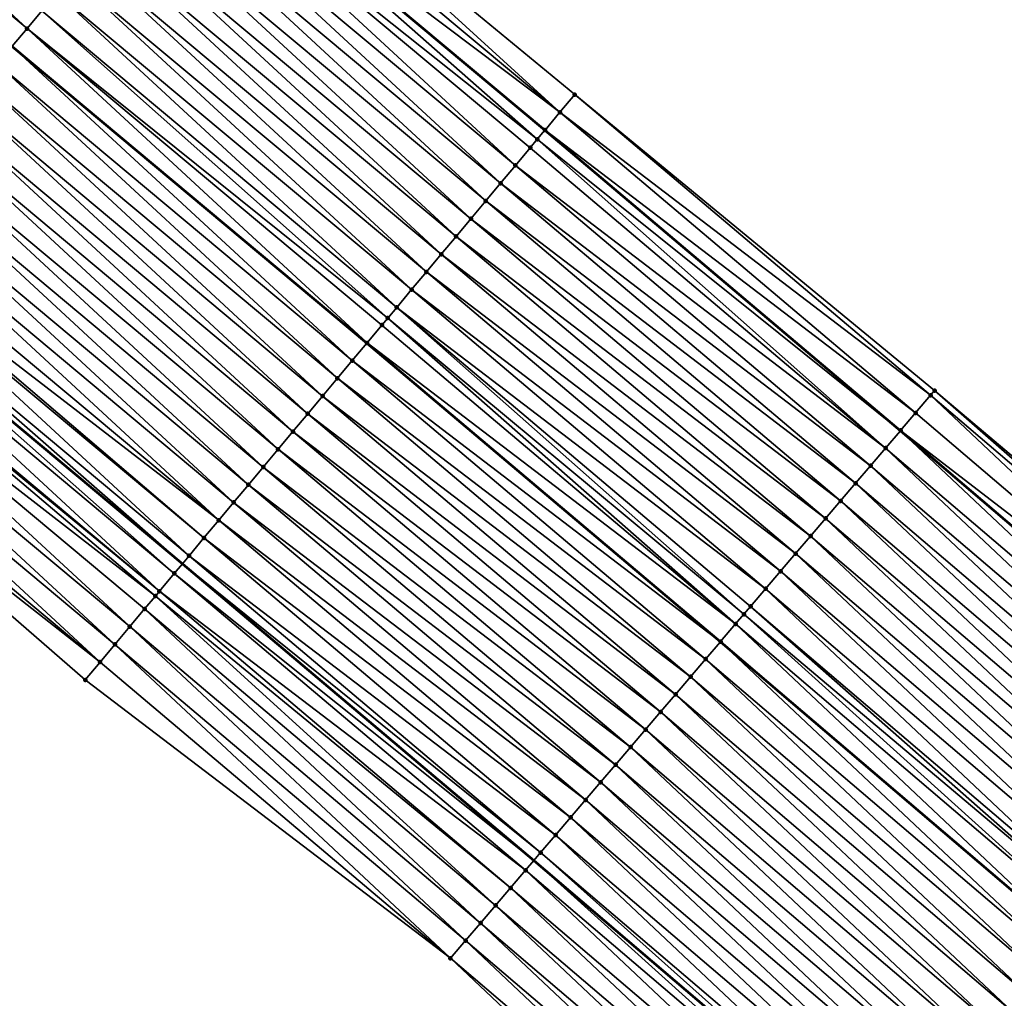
# Model space of a CAD drawing. Header units: feet. Extents: x 2017353 to 2024169, y 808050 to 818690.
# Tile 163 of 256: x 2018708 to 2018750, y 817456 to 817498. Entities that reach past the tile are written whole.
import ezdxf

# ---------------------------------------------------------------- set-up
doc = ezdxf.new("R2010")
doc.units = ezdxf.units.FT
doc.header["$MEASUREMENT"] = 0
for name, color, linetype, lineweight in [('EP_Travel Lane', 172, 'Continuous', 53), ('SB-Road Shots', 141, 'Continuous', 100), ('SB-Road X-Section', 40, 'Continuous', 13), ('STRIPING', 60, 'Continuous', 53)]:
    doc.layers.add(name, color=color, linetype=linetype, lineweight=lineweight)
doc.layers.add('I-77-MM15-17_SB-Surface-BORDER', color=7, linetype='Continuous')
doc.layers.add('I-77-MM15-17_SB-Surface-TIN', color=7, linetype='Continuous')

msp = doc.modelspace()

# ---------------------------------------------------------------- linework, layer by layer
at = {"layer": 'EP_Travel Lane'}
for points in [[(2018653.877791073, 817557.7250744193, 264.8253528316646), (2018669.222079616, 817544.8994635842, 264.5825268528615), (2018684.56659484, 817532.0736632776, 264.3702446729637), (2018699.911370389, 817519.2476453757, 264.193083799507), (2018715.256354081, 817506.4214534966, 264.0439783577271), (2018730.601312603, 817493.5952826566, 263.8914917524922), (2018745.982697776, 817480.5994449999, 263.7404586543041), (2018761.201035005, 817467.6231617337, 263.6025291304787), (2018776.419313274, 817454.6469287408, 263.4551985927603), (2018791.641102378, 817441.7106606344, 263.2910802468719), (2018806.880674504, 817428.7595463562, 263.1359031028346), (2018822.115759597, 817415.8175085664, 262.9848279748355), (2018837.363000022, 817402.8752714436, 262.8412164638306), (2018852.610068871, 817389.9331799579, 262.6703484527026), (2018867.857437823, 817376.9106842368, 262.4894844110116), (2018883.056847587, 817363.9128532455, 262.3028112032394)], [(2018653.54235965, 817526.148704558, 264.0434927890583), (2018668.886904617, 817513.3228793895, 263.8352409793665), (2018684.23153939, 817500.4969791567, 263.6390852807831), (2018699.576450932, 817487.6708475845, 263.4802584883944), (2018714.921095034, 817474.8449395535, 263.2853595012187), (2018730.120363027, 817462.0046075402, 263.0965422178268), (2018745.338320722, 817449.0286478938, 262.8982114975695), (2018760.55643586, 817436.0525539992, 262.7249435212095), (2018775.798534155, 817423.0772011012, 262.5775318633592), (2018791.02724985, 817410.1136505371, 262.3938890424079), (2018806.268037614, 817397.1536430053, 262.2393917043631), (2018821.517496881, 817384.2140773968, 262.091306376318), (2018836.76675896, 817371.2746791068, 261.9119101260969), (2018851.943161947, 817358.3102443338, 261.7441135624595), (2018867.14277968, 817345.3122354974, 261.5908135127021), (2018882.42538336, 817332.3068555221, 261.4095775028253)]]:
    msp.add_polyline3d(points, dxfattribs=at)
at = {"layer": 'I-77-MM15-17_SB-Surface-BORDER', "color": 3, "linetype": 'Continuous', "lineweight": -3}
for points in [[(2018655.167295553, 817559.2679028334, 264.8191982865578), (2018669.870285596, 817545.6749995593, 264.5801280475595), (2018685.214827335, 817532.8491761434, 264.371483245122), (2018699.918266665, 817519.2558973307, 264.192991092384), (2018716.460869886, 817507.8622034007, 264.0643565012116), (2018731.890838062, 817495.138088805, 263.8884816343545), (2018747.461585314, 817482.3336999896, 263.7526621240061), (2018762.750762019, 817469.4404116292, 263.6213517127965), (2018778.02217163, 817456.5265362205, 263.4703922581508), (2018793.266032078, 817443.6224744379, 263.3113125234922), (2018808.531373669, 817430.7016982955, 263.154857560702), (2018823.577551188, 817417.5397772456, 262.9974541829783), (2018838.529699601, 817404.249872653, 262.8507396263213), (2018853.055640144, 817390.4580615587, 262.6809473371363), (2018867.866676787, 817376.921488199, 262.4894767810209), (2018883.727656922, 817364.6973982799, 262.2938101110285)], [(2018881.403652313, 817331.0968682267, 261.3537655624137), (2018864.954828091, 817342.7553382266, 261.4599888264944), (2018849.658932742, 817355.6409484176, 261.5985061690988), (2018834.496476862, 817368.6012030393, 261.786658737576), (2018818.601019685, 817380.779772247, 261.9203781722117), (2018803.35307019, 817393.720400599, 262.1245821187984), (2018787.455374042, 817405.9125446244, 262.2324987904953), (2018772.215764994, 817418.8636890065, 262.3815042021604), (2018756.30670229, 817431.0720134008, 262.4528881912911), (2018741.088644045, 817444.0480639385, 262.6347983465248), (2018726.519749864, 817457.7847630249, 262.8700145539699), (2018710.720652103, 817469.8236009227, 263.0211592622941), (2018695.617607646, 817482.938281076, 263.2341459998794), (2018680.597951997, 817496.1530265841, 263.4271609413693), (2018666.19084932, 817510.099730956, 263.6790065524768), (2018649.612508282, 817521.4504297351, 263.8234945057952)]]:
    msp.add_polyline3d(points, dxfattribs=at)
at = {"layer": 'I-77-MM15-17_SB-Surface-TIN', "color": 128, "linetype": 'Continuous', "lineweight": -3}
for points in [[(2018708.207001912, 817497.9911404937, 263.8196005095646), (2018693.503614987, 817511.5843755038, 264.0051673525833), (2018692.862110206, 817510.817256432, 263.9810434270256)], [(2018708.207001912, 817497.9911404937, 263.8196005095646), (2018708.848548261, 817498.7582248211, 263.8493292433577), (2018693.503614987, 817511.5843755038, 264.0051673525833)], [(2018707.565468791, 817497.2240451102, 263.7916553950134), (2018708.207001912, 817497.9911404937, 263.8196005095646), (2018692.862110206, 817510.817256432, 263.9810434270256)], [(2018731.249405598, 817494.370909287, 263.8741087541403), (2018716.460869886, 817507.8622034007, 264.0643565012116), (2018715.904594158, 817507.1969581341, 264.0463649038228)], [(2018731.249405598, 817494.370909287, 263.8741087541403), (2018731.890838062, 817495.138088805, 263.8884816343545), (2018716.460869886, 817507.8622034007, 264.0643565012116)], [(2018731.249405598, 817494.370909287, 263.8741087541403), (2018715.904594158, 817507.1969581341, 264.0463649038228), (2018715.263250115, 817506.4297047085, 264.0439156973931)], [(2018730.608208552, 817493.6035329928, 263.8914805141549), (2018715.263250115, 817506.4297047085, 264.0439156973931), (2018715.256354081, 817506.4214534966, 264.0439783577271)], [(2018730.608208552, 817493.6035329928, 263.8914805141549), (2018731.249405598, 817494.370909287, 263.8741087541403), (2018715.263250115, 817506.4297047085, 264.0439156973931)], [(2018730.273914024, 817493.2035819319, 263.8920253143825), (2018715.256354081, 817506.4214534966, 264.0439783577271), (2018714.621967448, 817505.662399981, 264.0497426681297)], [(2018730.608208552, 817493.6035329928, 263.8914805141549), (2018715.256354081, 817506.4214534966, 264.0439783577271), (2018730.601312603, 817493.5952826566, 263.8914917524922)], [(2018730.273914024, 817493.2035819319, 263.8920253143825), (2018730.601312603, 817493.5952826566, 263.8914917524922), (2018715.256354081, 817506.4214534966, 264.0439783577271)], [(2018729.325322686, 817492.069191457, 263.8599116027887), (2018714.621967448, 817505.662399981, 264.0497426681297), (2018713.980508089, 817504.8952429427, 264.0317439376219)], [(2018729.325322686, 817492.069191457, 263.8599116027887), (2018729.966836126, 817492.8363032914, 263.8852034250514), (2018714.621967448, 817505.662399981, 264.0497426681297)], [(2018729.966836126, 817492.8363032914, 263.8852034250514), (2018730.273914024, 817493.2035819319, 263.8920253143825), (2018714.621967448, 817505.662399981, 264.0497426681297)], [(2018728.683771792, 817491.3021109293, 263.829569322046), (2018713.980508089, 817504.8952429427, 264.0317439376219), (2018713.338976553, 817504.1281462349, 264.0040124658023)], [(2018728.683771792, 817491.3021109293, 263.829569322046), (2018729.325322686, 817492.069191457, 263.8599116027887), (2018713.980508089, 817504.8952429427, 264.0317439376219)], [(2018728.042302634, 817490.534962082, 263.810248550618), (2018713.338976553, 817504.1281462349, 264.0040124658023), (2018712.697475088, 817503.3610243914, 263.9803359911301)], [(2018728.042302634, 817490.534962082, 263.810248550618), (2018728.683771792, 817491.3021109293, 263.829569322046), (2018713.338976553, 817504.1281462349, 264.0040124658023)], [(2018727.400813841, 817489.7678296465, 263.788280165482), (2018712.697475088, 817503.3610243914, 263.9803359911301), (2018712.055989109, 817502.5938896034, 263.9587477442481)], [(2018727.400813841, 817489.7678296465, 263.788280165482), (2018728.042302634, 817490.534962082, 263.810248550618), (2018712.697475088, 817503.3610243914, 263.9803359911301)], [(2018726.759352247, 817489.0006744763, 263.7699794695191), (2018712.055989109, 817502.5938896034, 263.9587477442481), (2018711.414484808, 817501.8267701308, 263.9346887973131)], [(2018726.759352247, 817489.0006744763, 263.7699794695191), (2018727.400813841, 817489.7678296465, 263.788280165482), (2018712.055989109, 817502.5938896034, 263.9587477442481)], [(2018726.117869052, 817488.2335373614, 263.7487659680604), (2018711.414484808, 817501.8267701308, 263.9346887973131), (2018710.77302578, 817501.0596128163, 263.9167346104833)], [(2018726.117869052, 817488.2335373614, 263.7487659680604), (2018726.759352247, 817489.0006744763, 263.7699794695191), (2018711.414484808, 817501.8267701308, 263.9346887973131)], [(2018725.476393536, 817487.4663938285, 263.7285878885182), (2018710.77302578, 817501.0596128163, 263.9167346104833), (2018710.131562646, 817500.2924589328, 263.8982269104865)], [(2018725.476393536, 817487.4663938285, 263.7285878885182), (2018726.117869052, 817488.2335373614, 263.7487659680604), (2018710.77302578, 817501.0596128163, 263.9167346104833)], [(2018724.834897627, 817486.6992673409, 263.705659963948), (2018710.131562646, 817500.2924589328, 263.8982269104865), (2018709.490054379, 817499.5253427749, 263.8736331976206)], [(2018724.834897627, 817486.6992673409, 263.705659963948), (2018725.476393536, 817487.4663938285, 263.7285878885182), (2018710.131562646, 817500.2924589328, 263.8982269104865)], [(2018724.19337899, 817485.9321598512, 263.679667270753), (2018709.490054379, 817499.5253427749, 263.8736331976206), (2018708.848548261, 817498.7582248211, 263.8493292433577)], [(2018724.19337899, 817485.9321598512, 263.679667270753), (2018724.834897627, 817486.6992673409, 263.705659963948), (2018709.490054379, 817499.5253427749, 263.8736331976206)], [(2018723.804135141, 817485.4666732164, 263.6666349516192), (2018708.848548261, 817498.7582248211, 263.8493292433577), (2018708.207001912, 817497.9911404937, 263.8196005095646)], [(2018723.804135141, 817485.4666732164, 263.6666349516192), (2018724.19337899, 817485.9321598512, 263.679667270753), (2018708.848548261, 817498.7582248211, 263.8493292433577)], [(2018722.910336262, 817484.397949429, 263.626946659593), (2018708.207001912, 817497.9911404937, 263.8196005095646), (2018707.565468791, 817497.2240451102, 263.7916553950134)], [(2018722.910336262, 817484.397949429, 263.626946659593), (2018723.551869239, 817485.1650449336, 263.6548728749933), (2018708.207001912, 817497.9911404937, 263.8196005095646)], [(2018723.551869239, 817485.1650449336, 263.6548728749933), (2018723.804135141, 817485.4666732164, 263.6666349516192), (2018708.207001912, 817497.9911404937, 263.8196005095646)], [(2018722.268831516, 817483.6308303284, 263.6028270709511), (2018707.557505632, 817497.2145221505, 263.7913903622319), (2018706.923984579, 817496.4569088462, 263.7703052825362)], [(2018707.565468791, 817497.2240451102, 263.7916553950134), (2018707.557505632, 817497.2145221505, 263.7913903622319), (2018722.902373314, 817484.3884272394, 263.6266472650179)], [(2018722.268831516, 817483.6308303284, 263.6028270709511), (2018722.902373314, 817484.3884272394, 263.6266472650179), (2018707.557505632, 817497.2145221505, 263.7913903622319)], [(2018722.910336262, 817484.397949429, 263.626946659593), (2018707.565468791, 817497.2240451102, 263.7916553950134), (2018722.902373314, 817484.3884272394, 263.6266472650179)], [(2018721.627291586, 817482.8637406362, 263.5739631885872), (2018706.923984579, 817496.4569088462, 263.7703052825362), (2018706.28249536, 817495.6897767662, 263.7482801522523)], [(2018721.627291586, 817482.8637406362, 263.5739631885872), (2018722.268831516, 817483.6308303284, 263.6028270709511), (2018706.923984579, 817496.4569088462, 263.7703052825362)], [(2018720.985720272, 817482.0966771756, 263.5408675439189), (2018706.28249536, 817495.6897767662, 263.7482801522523), (2018705.640929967, 817494.9227083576, 263.715983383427)], [(2018720.985720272, 817482.0966771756, 263.5408675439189), (2018721.627291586, 817482.8637406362, 263.5739631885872), (2018706.28249536, 817495.6897767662, 263.7482801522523)], [(2018747.287793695, 817482.1299557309, 263.7467595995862), (2018731.890838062, 817495.138088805, 263.8884816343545), (2018731.249405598, 817494.370909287, 263.8741087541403)], [(2018747.287793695, 817482.1299557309, 263.7467595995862), (2018747.461585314, 817482.3336999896, 263.7526621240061), (2018731.890838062, 817495.138088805, 263.8884816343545)], [(2018720.34417548, 817481.3295915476, 263.5113480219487), (2018705.640929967, 817494.9227083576, 263.715983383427), (2018704.999390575, 817494.1556182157, 263.6871926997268)], [(2018720.34417548, 817481.3295915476, 263.5113480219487), (2018720.985720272, 817482.0966771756, 263.5408675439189), (2018705.640929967, 817494.9227083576, 263.715983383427)], [(2018719.70264521, 817480.5624937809, 263.4837867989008), (2018704.999390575, 817494.1556182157, 263.6871926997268), (2018704.357895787, 817493.3884907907, 263.6644166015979)], [(2018719.70264521, 817480.5624937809, 263.4837867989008), (2018720.34417548, 817481.3295915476, 263.5113480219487), (2018704.999390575, 817494.1556182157, 263.6871926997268)], [(2018746.638869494, 817481.3691026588, 263.7316376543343), (2018731.249405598, 817494.370909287, 263.8741087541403), (2018730.608208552, 817493.6035329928, 263.8914805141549)], [(2018746.638869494, 817481.3691026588, 263.7316376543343), (2018747.287793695, 817482.1299557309, 263.7467595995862), (2018731.249405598, 817494.370909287, 263.8741087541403)], [(2018719.061158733, 817479.7953594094, 263.4621307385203), (2018704.357895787, 817493.3884907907, 263.6644166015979), (2018703.716407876, 817492.6213576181, 263.6425677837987)], [(2018719.061158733, 817479.7953594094, 263.4621307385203), (2018719.70264521, 817480.5624937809, 263.4837867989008), (2018704.357895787, 817493.3884907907, 263.6644166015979)], [(2018730.273914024, 817493.2035819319, 263.8920253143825), (2018745.982697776, 817480.5994449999, 263.7404586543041), (2018730.601312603, 817493.5952826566, 263.8914917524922)], [(2018745.990096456, 817480.6081206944, 263.7405633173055), (2018730.608208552, 817493.6035329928, 263.8914805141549), (2018730.601312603, 817493.5952826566, 263.8914917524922)], [(2018745.990096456, 817480.6081206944, 263.7405633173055), (2018730.601312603, 817493.5952826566, 263.8914917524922), (2018745.982697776, 817480.5994449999, 263.7404586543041)], [(2018745.990096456, 817480.6081206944, 263.7405633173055), (2018746.638869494, 817481.3691026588, 263.7316376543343), (2018730.608208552, 817493.6035329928, 263.8914805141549)], [(2018745.34120961, 817479.8472357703, 263.7313840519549), (2018729.966836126, 817492.8363032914, 263.8852034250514), (2018729.325322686, 817492.069191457, 263.8599116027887)], [(2018745.34120961, 817479.8472357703, 263.7313840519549), (2018730.273914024, 817493.2035819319, 263.8920253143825), (2018729.966836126, 817492.8363032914, 263.8852034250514)], [(2018745.34120961, 817479.8472357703, 263.7313840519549), (2018745.982697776, 817480.5994449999, 263.7404586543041), (2018730.273914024, 817493.2035819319, 263.8920253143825)], [(2018718.419645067, 817479.0282477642, 263.4368084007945), (2018703.716407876, 817492.6213576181, 263.6425677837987), (2018703.074909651, 817491.8542330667, 263.6193281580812)], [(2018718.419645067, 817479.0282477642, 263.4368084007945), (2018719.061158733, 817479.7953594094, 263.4621307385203), (2018703.716407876, 817492.6213576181, 263.6425677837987)], [(2018744.692202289, 817479.0864535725, 263.7030390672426), (2018729.325322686, 817492.069191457, 263.8599116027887), (2018728.683771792, 817491.3021109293, 263.829569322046)], [(2018744.692202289, 817479.0864535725, 263.7030390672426), (2018745.34120961, 817479.8472357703, 263.7313840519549), (2018729.325322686, 817492.069191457, 263.8599116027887)], [(2018717.778103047, 817478.2611598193, 263.4076626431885), (2018703.074909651, 817491.8542330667, 263.6193281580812), (2018702.433400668, 817491.0871175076, 263.5946378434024)], [(2018717.778103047, 817478.2611598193, 263.4076626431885), (2018718.419645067, 817479.0282477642, 263.4368084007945), (2018703.074909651, 817491.8542330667, 263.6193281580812)], [(2018744.043216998, 817478.325652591, 263.678198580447), (2018728.683771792, 817491.3021109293, 263.829569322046), (2018728.042302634, 817490.534962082, 263.810248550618)], [(2018744.043216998, 817478.325652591, 263.678198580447), (2018744.692202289, 817479.0864535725, 263.7030390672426), (2018728.683771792, 817491.3021109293, 263.829569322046)], [(2018717.136570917, 817477.4940636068, 263.3798506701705), (2018702.433400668, 817491.0871175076, 263.5946378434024), (2018701.791882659, 817490.3200094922, 263.5687305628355)], [(2018717.136570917, 817477.4940636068, 263.3798506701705), (2018717.778103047, 817478.2611598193, 263.4076626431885), (2018702.433400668, 817491.0871175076, 263.5946378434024)], [(2018716.495055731, 817476.7269532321, 263.3543233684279), (2018701.791882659, 817490.3200094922, 263.5687305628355), (2018701.150372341, 817489.5528950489, 263.5438602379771)], [(2018716.495055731, 817476.7269532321, 263.3543233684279), (2018717.136570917, 817477.4940636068, 263.3798506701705), (2018701.791882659, 817490.3200094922, 263.5687305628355)], [(2018743.394230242, 817477.564852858, 263.6531251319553), (2018728.042302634, 817490.534962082, 263.810248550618), (2018727.400813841, 817489.7678296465, 263.788280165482)], [(2018743.394230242, 817477.564852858, 263.6531251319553), (2018744.043216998, 817478.325652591, 263.678198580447), (2018728.042302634, 817490.534962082, 263.810248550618)], [(2018716.495055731, 817476.7269532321, 263.3543233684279), (2018701.150372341, 817489.5528950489, 263.5438602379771), (2018700.633219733, 817488.9344751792, 263.5245860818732)], [(2018742.745256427, 817476.8040420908, 263.6301103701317), (2018727.400813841, 817489.7678296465, 263.788280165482), (2018726.759352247, 817489.0006744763, 263.7699794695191)], [(2018742.745256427, 817476.8040420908, 263.6301103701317), (2018743.394230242, 817477.564852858, 263.6531251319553), (2018727.400813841, 817489.7678296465, 263.788280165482)], [(2018742.0962923, 817476.0432230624, 263.6086368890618), (2018726.759352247, 817489.0006744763, 263.7699794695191), (2018726.117869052, 817488.2335373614, 263.7487659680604)], [(2018742.0962923, 817476.0432230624, 263.6086368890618), (2018742.745256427, 817476.8040420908, 263.6301103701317), (2018726.759352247, 817489.0006744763, 263.7699794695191)], [(2018715.212006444, 817475.1927482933, 263.3007181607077), (2018700.508864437, 817488.7857785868, 263.5193155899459), (2018699.867347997, 817488.0186692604, 263.4936198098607)], [(2018715.853527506, 817475.9598537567, 263.3270377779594), (2018700.633219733, 817488.9344751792, 263.5245860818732), (2018700.508864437, 817488.7857785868, 263.5193155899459)], [(2018715.212006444, 817475.1927482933, 263.3007181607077), (2018715.853527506, 817475.9598537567, 263.3270377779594), (2018700.508864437, 817488.7857785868, 263.5193155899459)], [(2018715.853527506, 817475.9598537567, 263.3270377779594), (2018716.495055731, 817476.7269532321, 263.3543233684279), (2018700.633219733, 817488.9344751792, 263.5245860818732)], [(2018741.447318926, 817475.2824119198, 263.5856921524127), (2018726.117869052, 817488.2335373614, 263.7487659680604), (2018725.476393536, 817487.4663938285, 263.7285878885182)], [(2018741.447318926, 817475.2824119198, 263.5856921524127), (2018742.0962923, 817476.0432230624, 263.6086368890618), (2018726.117869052, 817488.2335373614, 263.7487659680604)], [(2018699.867347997, 817488.0186692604, 263.4936198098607), (2018699.576450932, 817487.6708475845, 263.4802584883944), (2018714.921095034, 817474.8449395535, 263.2853595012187)], [(2018715.212006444, 817475.1927482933, 263.3007181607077), (2018699.867347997, 817488.0186692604, 263.4936198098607), (2018714.921095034, 817474.8449395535, 263.2853595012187)], [(2018714.570429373, 817474.4256896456, 263.2668461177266), (2018699.576450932, 817487.6708475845, 263.4802584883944), (2018699.225803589, 817487.251583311, 263.4641527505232)], [(2018714.570429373, 817474.4256896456, 263.2668461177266), (2018714.921095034, 817474.8449395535, 263.2853595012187), (2018699.576450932, 817487.6708475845, 263.4802584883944)], [(2018740.798349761, 817474.5215971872, 263.5634172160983), (2018725.476393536, 817487.4663938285, 263.7285878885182), (2018724.834897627, 817486.6992673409, 263.705659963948)], [(2018740.798349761, 817474.5215971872, 263.5634172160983), (2018741.447318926, 817475.2824119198, 263.5856921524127), (2018725.476393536, 817487.4663938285, 263.7285878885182)], [(2018713.928879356, 817473.6586083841, 263.2366221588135), (2018699.225803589, 817487.251583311, 263.4641527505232), (2018698.58421977, 817486.4845303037, 263.4293713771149)], [(2018713.928879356, 817473.6586083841, 263.2366221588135), (2018714.570429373, 817474.4256896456, 263.2668461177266), (2018699.225803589, 817487.251583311, 263.4641527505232)], [(2018713.928879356, 817473.6586083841, 263.2366221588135), (2018698.58421977, 817486.4845303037, 263.4293713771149), (2018698.494722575, 817486.3775352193, 263.4242323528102)], [(2018740.149345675, 817473.7608122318, 263.5355867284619), (2018724.834897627, 817486.6992673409, 263.705659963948), (2018724.19337899, 817485.9321598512, 263.679667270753)], [(2018740.149345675, 817473.7608122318, 263.5355867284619), (2018740.798349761, 817474.5215971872, 263.5634172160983), (2018724.834897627, 817486.6992673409, 263.705659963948)], [(2018713.753474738, 817473.4489486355, 263.2239755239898), (2018698.494722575, 817486.3775352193, 263.4242323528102), (2018697.942584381, 817485.7175204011, 263.3876361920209)], [(2018713.753474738, 817473.4489486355, 263.2239755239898), (2018713.928879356, 817473.6586083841, 263.2366221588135), (2018698.494722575, 817486.3775352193, 263.4242323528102)], [(2018712.645579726, 817472.1246126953, 263.1492600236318), (2018697.942584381, 817485.7175204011, 263.3876361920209), (2018697.300949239, 817484.9505102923, 263.3459342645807)], [(2018712.645579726, 817472.1246126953, 263.1492600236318), (2018713.287215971, 817472.8916218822, 263.1911112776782), (2018697.942584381, 817485.7175204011, 263.3876361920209)], [(2018713.287215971, 817472.8916218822, 263.1911112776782), (2018713.753474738, 817473.4489486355, 263.2239755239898), (2018697.942584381, 817485.7175204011, 263.3876361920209)], [(2018739.207680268, 817472.6569257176, 263.4978668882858), (2018724.19337899, 817485.9321598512, 263.679667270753), (2018723.804135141, 817485.4666732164, 263.6666349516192)], [(2018739.207680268, 817472.6569257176, 263.4978668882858), (2018739.500351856, 817473.0000185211, 263.5093896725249), (2018724.19337899, 817485.9321598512, 263.679667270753)], [(2018739.500351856, 817473.0000185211, 263.5093896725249), (2018740.149345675, 817473.7608122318, 263.5355867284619), (2018724.19337899, 817485.9321598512, 263.679667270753)], [(2018738.851342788, 817472.2392378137, 263.4807666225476), (2018723.551869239, 817485.1650449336, 263.6548728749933), (2018722.910336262, 817484.397949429, 263.626946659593)], [(2018738.851342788, 817472.2392378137, 263.4807666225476), (2018723.804135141, 817485.4666732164, 263.6666349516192), (2018723.551869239, 817485.1650449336, 263.6548728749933)], [(2018738.851342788, 817472.2392378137, 263.4807666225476), (2018739.207680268, 817472.6569257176, 263.4978668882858), (2018723.804135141, 817485.4666732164, 263.6666349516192)], [(2018712.003943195, 817471.3576037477, 263.1073701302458), (2018697.300949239, 817484.9505102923, 263.3459342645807), (2018696.659318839, 817484.1834962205, 263.3048716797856)], [(2018712.003943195, 817471.3576037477, 263.1073701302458), (2018712.645579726, 817472.1246126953, 263.1492600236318), (2018697.300949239, 817484.9505102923, 263.3459342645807)], [(2018722.268831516, 817483.6308303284, 263.6028270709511), (2018738.194215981, 817471.469043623, 263.4437520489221), (2018722.902373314, 817484.3884272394, 263.6266472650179)], [(2018738.202283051, 817471.4785003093, 263.4440831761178), (2018722.910336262, 817484.397949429, 263.626946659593), (2018722.902373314, 817484.3884272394, 263.6266472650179)], [(2018738.202283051, 817471.4785003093, 263.4440831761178), (2018722.902373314, 817484.3884272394, 263.6266472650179), (2018738.194215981, 817471.469043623, 263.4437520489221)], [(2018738.202283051, 817471.4785003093, 263.4440831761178), (2018738.851342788, 817472.2392378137, 263.4807666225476), (2018722.910336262, 817484.397949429, 263.626946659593)], [(2018711.362305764, 817470.5905955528, 263.0653588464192), (2018696.659318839, 817484.1834962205, 263.3048716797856), (2018696.017672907, 817483.4164951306, 263.2617148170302)], [(2018711.362305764, 817470.5905955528, 263.0653588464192), (2018712.003943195, 817471.3576037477, 263.1073701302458), (2018696.659318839, 817484.1834962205, 263.3048716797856)], [(2018737.553286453, 817470.7177089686, 263.4174439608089), (2018722.268831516, 817483.6308303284, 263.6028270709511), (2018721.627291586, 817482.8637406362, 263.5739631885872)], [(2018737.553286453, 817470.7177089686, 263.4174439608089), (2018738.194215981, 817471.469043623, 263.4437520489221), (2018722.268831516, 817483.6308303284, 263.6028270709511)], [(2018711.362305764, 817470.5905955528, 263.0653588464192), (2018696.017672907, 817483.4164951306, 263.2617148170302), (2018695.617607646, 817482.938281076, 263.2341459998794)], [(2018710.720652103, 817469.8236009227, 263.0211592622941), (2018711.362305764, 817470.5905955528, 263.0653588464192), (2018695.617607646, 817482.938281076, 263.2341459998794)], [(2018736.904278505, 817469.9569273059, 263.3889991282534), (2018721.627291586, 817482.8637406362, 263.5739631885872), (2018720.985720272, 817482.0966771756, 263.5408675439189)], [(2018736.904278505, 817469.9569273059, 263.3889991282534), (2018737.553286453, 817470.7177089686, 263.4174439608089), (2018721.627291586, 817482.8637406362, 263.5739631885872)], [(2018762.506158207, 817469.1536440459, 263.6135771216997), (2018747.461585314, 817482.3336999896, 263.7526621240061), (2018747.287793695, 817482.1299557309, 263.7467595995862)], [(2018762.506158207, 817469.1536440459, 263.6135771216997), (2018762.750762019, 817469.4404116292, 263.6213517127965), (2018747.461585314, 817482.3336999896, 263.7526621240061)], [(2018736.255234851, 817469.1961760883, 263.3548741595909), (2018720.985720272, 817482.0966771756, 263.5408675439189), (2018720.34417548, 817481.3295915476, 263.5113480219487)], [(2018736.255234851, 817469.1961760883, 263.3548741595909), (2018736.904278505, 817469.9569273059, 263.3889991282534), (2018720.985720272, 817482.0966771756, 263.5408675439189)], [(2018761.857220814, 817468.3928022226, 263.5963555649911), (2018747.287793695, 817482.1299557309, 263.7467595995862), (2018746.638869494, 817481.3691026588, 263.7316376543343)], [(2018761.857220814, 817468.3928022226, 263.5963555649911), (2018762.506158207, 817469.1536440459, 263.6135771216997), (2018747.287793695, 817482.1299557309, 263.7467595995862)], [(2018735.606219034, 817468.4354011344, 263.3251776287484), (2018720.34417548, 817481.3295915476, 263.5113480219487), (2018719.70264521, 817480.5624937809, 263.4837867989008)], [(2018735.606219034, 817468.4354011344, 263.3251776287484), (2018736.255234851, 817469.1961760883, 263.3548741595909), (2018720.34417548, 817481.3295915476, 263.5113480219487)], [(2018761.857220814, 817468.3928022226, 263.5963555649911), (2018746.638869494, 817481.3691026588, 263.7316376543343), (2018745.990096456, 817480.6081206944, 263.7405633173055)], [(2018734.957222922, 817467.6746093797, 263.2986156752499), (2018719.70264521, 817480.5624937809, 263.4837867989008), (2018719.061158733, 817479.7953594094, 263.4621307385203)], [(2018734.957222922, 817467.6746093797, 263.2986156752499), (2018735.606219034, 817468.4354011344, 263.3251776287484), (2018719.70264521, 817480.5624937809, 263.4837867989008)], [(2018760.559517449, 817466.8709724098, 263.5891828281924), (2018745.982697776, 817480.5994449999, 263.7404586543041), (2018745.34120961, 817479.8472357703, 263.7313840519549)], [(2018745.990096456, 817480.6081206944, 263.7405633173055), (2018745.982697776, 817480.5994449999, 263.7404586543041), (2018761.201035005, 817467.6231617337, 263.6025291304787)], [(2018760.559517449, 817466.8709724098, 263.5891828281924), (2018761.201035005, 817467.6231617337, 263.6025291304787), (2018745.982697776, 817480.5994449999, 263.7404586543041)], [(2018761.208431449, 817467.6318341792, 263.6026830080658), (2018745.990096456, 817480.6081206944, 263.7405633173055), (2018761.201035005, 817467.6231617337, 263.6025291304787)], [(2018761.208431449, 817467.6318341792, 263.6026830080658), (2018761.857220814, 817468.3928022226, 263.5963555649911), (2018745.990096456, 817480.6081206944, 263.7405633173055)], [(2018734.308265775, 817466.9137844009, 263.2782524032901), (2018719.061158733, 817479.7953594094, 263.4621307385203), (2018718.419645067, 817479.0282477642, 263.4368084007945)], [(2018734.308265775, 817466.9137844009, 263.2782524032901), (2018734.957222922, 817467.6746093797, 263.2986156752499), (2018719.061158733, 817479.7953594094, 263.4621307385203)], [(2018759.910501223, 817466.1101978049, 263.5594202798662), (2018745.34120961, 817479.8472357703, 263.7313840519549), (2018744.692202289, 817479.0864535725, 263.7030390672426)], [(2018759.910501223, 817466.1101978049, 263.5594202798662), (2018760.559517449, 817466.8709724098, 263.5891828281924), (2018745.34120961, 817479.8472357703, 263.7313840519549)], [(2018733.659287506, 817466.152977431, 263.2545291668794), (2018718.419645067, 817479.0282477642, 263.4368084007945), (2018717.778103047, 817478.2611598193, 263.4076626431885)], [(2018733.659287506, 817466.152977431, 263.2545291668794), (2018734.308265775, 817466.9137844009, 263.2782524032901), (2018718.419645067, 817479.0282477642, 263.4368084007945)], [(2018759.261467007, 817465.34943854, 263.5267957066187), (2018744.692202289, 817479.0864535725, 263.7030390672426), (2018744.043216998, 817478.325652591, 263.678198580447)], [(2018759.261467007, 817465.34943854, 263.5267957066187), (2018759.910501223, 817466.1101978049, 263.5594202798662), (2018744.692202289, 817479.0864535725, 263.7030390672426)], [(2018758.612474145, 817464.588644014, 263.5007498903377), (2018744.043216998, 817478.325652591, 263.678198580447), (2018743.394230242, 817477.564852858, 263.6531251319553)], [(2018758.612474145, 817464.588644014, 263.5007498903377), (2018759.261467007, 817465.34943854, 263.5267957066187), (2018744.043216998, 817478.325652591, 263.678198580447)], [(2018733.01028149, 817465.3921941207, 263.2263917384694), (2018717.778103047, 817478.2611598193, 263.4076626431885), (2018717.136570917, 817477.4940636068, 263.3798506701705)], [(2018733.01028149, 817465.3921941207, 263.2263917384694), (2018733.659287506, 817466.152977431, 263.2545291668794), (2018717.778103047, 817478.2611598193, 263.4076626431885)], [(2018732.361288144, 817464.6314000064, 263.200270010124), (2018717.136570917, 817477.4940636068, 263.3798506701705), (2018716.495055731, 817476.7269532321, 263.3543233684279)], [(2018732.361288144, 817464.6314000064, 263.200270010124), (2018733.01028149, 817465.3921941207, 263.2263917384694), (2018717.136570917, 817477.4940636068, 263.3798506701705)], [(2018757.963478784, 817463.8278516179, 263.4743066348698), (2018743.394230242, 817477.564852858, 263.6531251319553), (2018742.745256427, 817476.8040420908, 263.6301103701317)], [(2018757.963478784, 817463.8278516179, 263.4743066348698), (2018758.612474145, 817464.588644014, 263.5007498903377), (2018743.394230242, 817477.564852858, 263.6531251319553)], [(2018731.712292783, 817463.8706076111, 263.1738275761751), (2018716.495055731, 817476.7269532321, 263.3543233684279), (2018715.853527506, 817475.9598537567, 263.3270377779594)], [(2018731.712292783, 817463.8706076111, 263.1738275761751), (2018732.361288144, 817464.6314000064, 263.200270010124), (2018716.495055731, 817476.7269532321, 263.3543233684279)], [(2018757.314499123, 817463.0670458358, 263.4503608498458), (2018742.745256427, 817476.8040420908, 263.6301103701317), (2018742.0962923, 817476.0432230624, 263.6086368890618)], [(2018757.314499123, 817463.0670458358, 263.4503608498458), (2018757.963478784, 817463.8278516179, 263.4743066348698), (2018742.745256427, 817476.8040420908, 263.6301103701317)], [(2018731.063255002, 817463.1098513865, 263.1406367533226), (2018715.853527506, 817475.9598537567, 263.3270377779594), (2018715.212006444, 817475.1927482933, 263.3007181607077)], [(2018731.063255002, 817463.1098513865, 263.1406367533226), (2018731.712292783, 817463.8706076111, 263.1738275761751), (2018715.853527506, 817475.9598537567, 263.3270377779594)], [(2018756.665512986, 817462.3062455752, 263.4253848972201), (2018742.0962923, 817476.0432230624, 263.6086368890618), (2018741.447318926, 817475.2824119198, 263.5856921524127)], [(2018756.665512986, 817462.3062455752, 263.4253848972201), (2018757.314499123, 817463.0670458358, 263.4503608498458), (2018742.0962923, 817476.0432230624, 263.6086368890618)], [(2018730.414260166, 817462.3490585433, 263.1142778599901), (2018715.212006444, 817475.1927482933, 263.3007181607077), (2018714.921095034, 817474.8449395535, 263.2853595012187)], [(2018730.414260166, 817462.3490585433, 263.1142778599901), (2018731.063255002, 817463.1098513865, 263.1406367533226), (2018715.212006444, 817475.1927482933, 263.3007181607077)], [(2018756.016508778, 817461.5454607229, 263.3975342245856), (2018741.447318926, 817475.2824119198, 263.5856921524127), (2018740.798349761, 817474.5215971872, 263.5634172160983)], [(2018756.016508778, 817461.5454607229, 263.3975342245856), (2018756.665512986, 817462.3062455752, 263.4253848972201), (2018741.447318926, 817475.2824119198, 263.5856921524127)], [(2018714.570429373, 817474.4256896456, 263.2668461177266), (2018730.120363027, 817462.0046075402, 263.0965422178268), (2018714.921095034, 817474.8449395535, 263.2853595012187)], [(2018730.414260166, 817462.3490585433, 263.1142778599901), (2018714.921095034, 817474.8449395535, 263.2853595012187), (2018730.120363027, 817462.0046075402, 263.0965422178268)], [(2018755.367498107, 817460.7846813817, 263.3686553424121), (2018740.798349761, 817474.5215971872, 263.5634172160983), (2018740.149345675, 817473.7608122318, 263.5355867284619)], [(2018755.367498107, 817460.7846813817, 263.3686553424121), (2018756.016508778, 817461.5454607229, 263.3975342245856), (2018740.798349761, 817474.5215971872, 263.5634172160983)], [(2018729.765184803, 817461.5883343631, 263.0751084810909), (2018714.570429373, 817474.4256896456, 263.2668461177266), (2018713.928879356, 817473.6586083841, 263.2366221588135)], [(2018729.765184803, 817461.5883343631, 263.0751084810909), (2018730.120363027, 817462.0046075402, 263.0965422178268), (2018714.570429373, 817474.4256896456, 263.2668461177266)], [(2018729.116133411, 817460.8275897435, 263.0397524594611), (2018713.928879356, 817473.6586083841, 263.2366221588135), (2018713.753474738, 817473.4489486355, 263.2239755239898)], [(2018729.116133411, 817460.8275897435, 263.0397524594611), (2018729.765184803, 817461.5883343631, 263.0751084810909), (2018713.928879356, 817473.6586083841, 263.2366221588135)], [(2018754.718501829, 817460.0238897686, 263.3420659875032), (2018740.149345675, 817473.7608122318, 263.5355867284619), (2018739.500351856, 817473.0000185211, 263.5093896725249)], [(2018754.718501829, 817460.0238897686, 263.3420659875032), (2018755.367498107, 817460.7846813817, 263.3686553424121), (2018740.149345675, 817473.7608122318, 263.5355867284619)], [(2018728.467043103, 817460.0668783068, 262.998205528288), (2018713.753474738, 817473.4489486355, 263.2239755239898), (2018713.287215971, 817472.8916218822, 263.1911112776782)], [(2018728.467043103, 817460.0668783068, 262.998205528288), (2018729.116133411, 817460.8275897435, 263.0397524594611), (2018713.753474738, 817473.4489486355, 263.2239755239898)], [(2018727.817941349, 817459.3061766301, 262.9548376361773), (2018713.287215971, 817472.8916218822, 263.1911112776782), (2018712.645579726, 817472.1246126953, 263.1492600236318)], [(2018727.817941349, 817459.3061766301, 262.9548376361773), (2018728.467043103, 817460.0668783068, 262.998205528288), (2018713.287215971, 817472.8916218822, 263.1911112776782)], [(2018754.508199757, 817459.7773704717, 263.3327303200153), (2018739.500351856, 817473.0000185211, 263.5093896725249), (2018739.207680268, 817472.6569257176, 263.4978668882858)], [(2018754.508199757, 817459.7773704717, 263.3327303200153), (2018754.718501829, 817460.0238897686, 263.3420659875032), (2018739.500351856, 817473.0000185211, 263.5093896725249)], [(2018754.069459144, 817459.263137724, 263.308094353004), (2018739.207680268, 817472.6569257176, 263.4978668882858), (2018738.851342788, 817472.2392378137, 263.4807666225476)], [(2018754.069459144, 817459.263137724, 263.308094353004), (2018754.508199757, 817459.7773704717, 263.3327303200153), (2018739.207680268, 817472.6569257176, 263.4978668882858)], [(2018727.16884967, 817458.5454663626, 262.9130725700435), (2018712.645579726, 817472.1246126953, 263.1492600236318), (2018712.003943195, 817471.3576037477, 263.1073701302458)], [(2018727.16884967, 817458.5454663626, 262.9130725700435), (2018727.817941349, 817459.3061766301, 262.9548376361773), (2018712.645579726, 817472.1246126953, 263.1492600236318)], [(2018753.420420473, 817458.502382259, 263.2747608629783), (2018738.851342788, 817472.2392378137, 263.4807666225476), (2018738.202283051, 817471.4785003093, 263.4440831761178)], [(2018753.420420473, 817458.502382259, 263.2747608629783), (2018754.069459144, 817459.263137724, 263.308094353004), (2018738.851342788, 817472.2392378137, 263.4807666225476)], [(2018726.519749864, 817457.7847630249, 262.8700145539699), (2018712.003943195, 817471.3576037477, 263.1073701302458), (2018711.362305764, 817470.5905955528, 263.0653588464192)], [(2018726.519749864, 817457.7847630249, 262.8700145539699), (2018727.16884967, 817458.5454663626, 262.9130725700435), (2018712.003943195, 817471.3576037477, 263.1073701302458)], [(2018752.771391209, 817457.741618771, 263.2429241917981), (2018738.194215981, 817471.469043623, 263.4437520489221), (2018737.553286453, 817470.7177089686, 263.4174439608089)], [(2018738.202283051, 817471.4785003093, 263.4440831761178), (2018738.194215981, 817471.469043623, 263.4437520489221), (2018753.412355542, 817458.4929289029, 263.2743652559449)], [(2018752.771391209, 817457.741618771, 263.2429241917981), (2018753.412355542, 817458.4929289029, 263.2743652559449), (2018738.194215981, 817471.469043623, 263.4437520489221)], [(2018753.420420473, 817458.502382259, 263.2747608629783), (2018738.202283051, 817471.4785003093, 263.4440831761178), (2018753.412355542, 817458.4929289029, 263.2743652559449)], [(2018752.122348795, 817456.9808664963, 263.2089954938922), (2018737.553286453, 817470.7177089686, 263.4174439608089), (2018736.904278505, 817469.9569273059, 263.3889991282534)], [(2018752.122348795, 817456.9808664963, 263.2089954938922), (2018752.771391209, 817457.741618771, 263.2429241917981), (2018737.553286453, 817470.7177089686, 263.4174439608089)], [(2018726.519749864, 817457.7847630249, 262.8700145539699), (2018711.362305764, 817470.5905955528, 263.0653588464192), (2018710.720652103, 817469.8236009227, 263.0211592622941)], [(2018751.473297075, 817456.2201221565, 263.173586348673), (2018736.904278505, 817469.9569273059, 263.3889991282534), (2018736.255234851, 817469.1961760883, 263.3548741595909)], [(2018751.473297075, 817456.2201221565, 263.173586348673), (2018752.122348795, 817456.9808664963, 263.2089954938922), (2018736.904278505, 817469.9569273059, 263.3889991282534)], [(2018750.824265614, 817455.4593605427, 263.1414000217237), (2018736.255234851, 817469.1961760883, 263.3548741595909), (2018735.606219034, 817468.4354011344, 263.3251776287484)], [(2018750.824265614, 817455.4593605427, 263.1414000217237), (2018751.473297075, 817456.2201221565, 263.173586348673), (2018736.255234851, 817469.1961760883, 263.3548741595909)], [(2018750.175256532, 817454.6985798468, 263.112773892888), (2018735.606219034, 817468.4354011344, 263.3251776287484), (2018734.957222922, 817467.6746093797, 263.2986156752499)], [(2018750.175256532, 817454.6985798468, 263.112773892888), (2018750.824265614, 817455.4593605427, 263.1414000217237), (2018735.606219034, 817468.4354011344, 263.3251776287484)], [(2018749.526274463, 817453.9377761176, 263.0884450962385), (2018734.957222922, 817467.6746093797, 263.2986156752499), (2018734.308265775, 817466.9137844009, 263.2782524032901)], [(2018749.526274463, 817453.9377761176, 263.0884450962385), (2018750.175256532, 817454.6985798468, 263.112773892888), (2018734.957222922, 817467.6746093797, 263.2986156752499)], [(2018748.877263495, 817453.1769970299, 263.0595189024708), (2018734.308265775, 817466.9137844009, 263.2782524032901), (2018733.659287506, 817466.152977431, 263.2545291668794)], [(2018748.877263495, 817453.1769970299, 263.0595189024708), (2018749.526274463, 817453.9377761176, 263.0884450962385), (2018734.308265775, 817466.9137844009, 263.2782524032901)], [(2018748.228250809, 817452.4162194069, 263.0303194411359), (2018733.659287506, 817466.152977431, 263.2545291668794), (2018733.01028149, 817465.3921941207, 263.2263917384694)], [(2018748.228250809, 817452.4162194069, 263.0303194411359), (2018748.877263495, 817453.1769970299, 263.0595189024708), (2018733.659287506, 817466.152977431, 263.2545291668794)], [(2018747.579237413, 817451.6554423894, 263.0010069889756), (2018733.01028149, 817465.3921941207, 263.2263917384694), (2018732.361288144, 817464.6314000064, 263.200270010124)], [(2018747.579237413, 817451.6554423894, 263.0010069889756), (2018748.228250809, 817452.4162194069, 263.0303194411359), (2018733.01028149, 817465.3921941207, 263.2263917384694)], [(2018746.930234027, 817450.8946568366, 262.9732870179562), (2018732.361288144, 817464.6314000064, 263.200270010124), (2018731.712292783, 817463.8706076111, 263.1738275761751)], [(2018746.930234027, 817450.8946568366, 262.9732870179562), (2018747.579237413, 817451.6554423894, 263.0010069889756), (2018732.361288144, 817464.6314000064, 263.200270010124)], [(2018746.281198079, 817450.133899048, 262.940387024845), (2018731.712292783, 817463.8706076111, 263.1738275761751), (2018731.063255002, 817463.1098513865, 263.1406367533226)], [(2018746.281198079, 817450.133899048, 262.940387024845), (2018746.930234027, 817450.8946568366, 262.9732870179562), (2018731.712292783, 817463.8706076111, 263.1738275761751)], [(2018745.632204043, 817449.3731055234, 262.9141543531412), (2018731.063255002, 817463.1098513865, 263.1406367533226), (2018730.414260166, 817462.3490585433, 263.1142778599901)], [(2018745.632204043, 817449.3731055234, 262.9141543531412), (2018746.281198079, 817450.133899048, 262.940387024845), (2018731.063255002, 817463.1098513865, 263.1406367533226)], [(2018730.414260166, 817462.3490585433, 263.1142778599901), (2018730.120363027, 817462.0046075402, 263.0965422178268), (2018745.338320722, 817449.0286478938, 262.8982114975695)], [(2018745.632204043, 817449.3731055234, 262.9141543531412), (2018730.414260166, 817462.3490585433, 263.1142778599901), (2018745.338320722, 817449.0286478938, 262.8982114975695)], [(2018744.983153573, 817448.6123601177, 262.8789440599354), (2018730.120363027, 817462.0046075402, 263.0965422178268), (2018729.765184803, 817461.5883343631, 263.0751084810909)], [(2018744.983153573, 817448.6123601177, 262.8789440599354), (2018745.338320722, 817449.0286478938, 262.8982114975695), (2018730.120363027, 817462.0046075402, 263.0965422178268)], [(2018744.334055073, 817447.8516556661, 262.8360929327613), (2018729.765184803, 817461.5883343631, 263.0751084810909), (2018729.116133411, 817460.8275897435, 263.0397524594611)], [(2018744.334055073, 817447.8516556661, 262.8360929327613), (2018744.983153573, 817448.6123601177, 262.8789440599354), (2018729.765184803, 817461.5883343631, 263.0751084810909)], [(2018743.684975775, 817447.0909348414, 262.7962965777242), (2018729.116133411, 817460.8275897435, 263.0397524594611), (2018728.467043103, 817460.0668783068, 262.998205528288)], [(2018743.684975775, 817447.0909348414, 262.7962965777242), (2018744.334055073, 817447.8516556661, 262.8360929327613), (2018729.116133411, 817460.8275897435, 263.0397524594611)], [(2018743.035893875, 817446.3302162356, 262.75608621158), (2018728.467043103, 817460.0668783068, 262.998205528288), (2018727.817941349, 817459.3061766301, 262.9548376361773)], [(2018743.035893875, 817446.3302162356, 262.75608621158), (2018743.684975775, 817447.0909348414, 262.7962965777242), (2018728.467043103, 817460.0668783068, 262.998205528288)], [(2018742.386814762, 817445.569495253, 262.7163192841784), (2018727.817941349, 817459.3061766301, 262.9548376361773), (2018727.16884967, 817458.5454663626, 262.9130725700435)], [(2018742.386814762, 817445.569495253, 262.7163192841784), (2018743.035893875, 817446.3302162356, 262.75608621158), (2018727.817941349, 817459.3061766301, 262.9548376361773)], [(2018741.737728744, 817444.8087801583, 262.6754538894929), (2018727.16884967, 817458.5454663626, 262.9130725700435), (2018726.519749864, 817457.7847630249, 262.8700145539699)], [(2018741.737728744, 817444.8087801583, 262.6754538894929), (2018742.386814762, 817445.569495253, 262.7163192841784), (2018727.16884967, 817458.5454663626, 262.9130725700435)], [(2018741.088644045, 817444.0480639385, 262.6347983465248), (2018741.737728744, 817444.8087801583, 262.6754538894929), (2018726.519749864, 817457.7847630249, 262.8700145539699)]]:
    msp.add_3dface(points, dxfattribs=at)
at = {"layer": 'SB-Road Shots', "lineweight": 100}
for p in [(2018708.207001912, 817497.9911404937, 263.8196005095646), (2018731.890838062, 817495.138088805, 263.8884816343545), (2018731.249405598, 817494.370909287, 263.8741087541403), (2018730.608208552, 817493.6035329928, 263.8914805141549), (2018729.966836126, 817492.8363032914, 263.8852034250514), (2018730.273914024, 817493.2035819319, 263.8920253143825), (2018729.325322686, 817492.069191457, 263.8599116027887), (2018728.683771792, 817491.3021109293, 263.829569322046), (2018728.042302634, 817490.534962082, 263.810248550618), (2018727.400813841, 817489.7678296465, 263.788280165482), (2018726.759352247, 817489.0006744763, 263.7699794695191), (2018726.117869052, 817488.2335373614, 263.7487659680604), (2018725.476393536, 817487.4663938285, 263.7285878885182), (2018724.834897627, 817486.6992673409, 263.705659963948), (2018724.19337899, 817485.9321598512, 263.679667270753), (2018723.551869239, 817485.1650449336, 263.6548728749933), (2018723.804135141, 817485.4666732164, 263.6666349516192), (2018722.910336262, 817484.397949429, 263.626946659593), (2018722.268831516, 817483.6308303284, 263.6028270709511), (2018721.627291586, 817482.8637406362, 263.5739631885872), (2018747.461585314, 817482.3336999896, 263.7526621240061), (2018720.985720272, 817482.0966771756, 263.5408675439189), (2018747.287793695, 817482.1299557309, 263.7467595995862), (2018720.34417548, 817481.3295915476, 263.5113480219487), (2018746.638869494, 817481.3691026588, 263.7316376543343), (2018719.70264521, 817480.5624937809, 263.4837867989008), (2018745.990096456, 817480.6081206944, 263.7405633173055), (2018719.061158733, 817479.7953594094, 263.4621307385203), (2018745.34120961, 817479.8472357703, 263.7313840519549), (2018718.419645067, 817479.0282477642, 263.4368084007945), (2018744.692202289, 817479.0864535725, 263.7030390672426), (2018744.043216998, 817478.325652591, 263.678198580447), (2018717.778103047, 817478.2611598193, 263.4076626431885), (2018717.136570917, 817477.4940636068, 263.3798506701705), (2018743.394230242, 817477.564852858, 263.6531251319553), (2018716.495055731, 817476.7269532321, 263.3543233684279), (2018742.745256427, 817476.8040420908, 263.6301103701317), (2018715.853527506, 817475.9598537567, 263.3270377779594), (2018742.0962923, 817476.0432230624, 263.6086368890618), (2018715.212006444, 817475.1927482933, 263.3007181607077), (2018741.447318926, 817475.2824119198, 263.5856921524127), (2018740.798349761, 817474.5215971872, 263.5634172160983), (2018714.570429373, 817474.4256896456, 263.2668461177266), (2018713.928879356, 817473.6586083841, 263.2366221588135), (2018740.149345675, 817473.7608122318, 263.5355867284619), (2018713.753474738, 817473.4489486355, 263.2239755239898), (2018713.287215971, 817472.8916218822, 263.1911112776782), (2018739.500351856, 817473.0000185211, 263.5093896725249), (2018739.207680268, 817472.6569257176, 263.4978668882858), (2018712.645579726, 817472.1246126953, 263.1492600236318), (2018738.851342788, 817472.2392378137, 263.4807666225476), (2018712.003943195, 817471.3576037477, 263.1073701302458), (2018738.202283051, 817471.4785003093, 263.4440831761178), (2018737.553286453, 817470.7177089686, 263.4174439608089), (2018711.362305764, 817470.5905955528, 263.0653588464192), (2018710.720652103, 817469.8236009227, 263.0211592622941), (2018736.904278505, 817469.9569273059, 263.3889991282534), (2018736.255234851, 817469.1961760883, 263.3548741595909), (2018735.606219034, 817468.4354011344, 263.3251776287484), (2018734.957222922, 817467.6746093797, 263.2986156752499), (2018734.308265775, 817466.9137844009, 263.2782524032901), (2018733.659287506, 817466.152977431, 263.2545291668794), (2018733.01028149, 817465.3921941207, 263.2263917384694), (2018732.361288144, 817464.6314000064, 263.200270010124), (2018731.712292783, 817463.8706076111, 263.1738275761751), (2018731.063255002, 817463.1098513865, 263.1406367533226), (2018730.414260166, 817462.3490585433, 263.1142778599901), (2018729.765184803, 817461.5883343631, 263.0751084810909), (2018729.116133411, 817460.8275897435, 263.0397524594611), (2018728.467043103, 817460.0668783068, 262.998205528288), (2018727.817941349, 817459.3061766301, 262.9548376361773), (2018727.16884967, 817458.5454663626, 262.9130725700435), (2018726.519749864, 817457.7847630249, 262.8700145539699)]:
    msp.add_point(p, dxfattribs=at)
at = {"layer": 'SB-Road X-Section', "extrusion": (-0.767232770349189, 0.6412959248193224, 0.009665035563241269), "elevation": -1024558.410092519, "flags": 128}
msp.add_lwpolyline([(-1921903.229007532, 10166.93269915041), (-1921902.361831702, 10166.91470671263), (-1921901.361831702, 10166.9122573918), (-1921900.361831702, 10166.91808463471), (-1921899.361831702, 10166.90008506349), (-1921898.361831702, 10166.87235229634), (-1921897.361831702, 10166.84867471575), (-1921896.361831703, 10166.82708546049), (-1921895.361831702, 10166.80302538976), (-1921894.361831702, 10166.7850703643), (-1921893.361831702, 10166.76656179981), (-1921892.361831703, 10166.74196693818), (-1921891.361831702, 10166.71766184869), (-1921890.361831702, 10166.68793172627), (-1921889.361831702, 10166.65998530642), (-1921888.361831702, 10166.63863419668), (-1921887.361831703, 10166.6166080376), (-1921886.361831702, 10166.5843097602), (-1921885.361831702, 10166.55551773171), (-1921884.361831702, 10166.53274056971), (-1921883.361831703, 10166.51089073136), (-1921882.361831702, 10166.48765002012), (-1921881.361831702, 10166.46295855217), (-1921880.361831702, 10166.43705006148), (-1921879.361831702, 10166.41217857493), (-1921878.555674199, 10166.39290351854), (-1921878.361831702, 10166.38763278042), (-1921877.361831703, 10166.3619358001), (-1921876.361831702, 10166.33246736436), (-1921875.361831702, 10166.29768436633), (-1921875.222340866, 10166.29254510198), (-1921874.361831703, 10166.25594723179), (-1921873.361831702, 10166.21424335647), (-1921872.361831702, 10166.17317885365), (-1921871.361831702, 10166.13001997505), (-1921870.738340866, 10166.10244987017)], dxfattribs=at)
at = {"layer": 'SB-Road X-Section', "extrusion": (-0.7672327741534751, 0.6412959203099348, 0.009665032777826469), "elevation": -1024578.421459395, "flags": 128}
msp.add_lwpolyline([(-1921903.355786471, 10166.94738139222), (-1921902.355786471, 10166.93300784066), (-1921901.355786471, 10166.9503804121), (-1921900.834524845, 10166.95092523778), (-1921900.355786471, 10166.9441030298), (-1921899.355786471, 10166.91881002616), (-1921898.355786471, 10166.88846632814), (-1921897.355786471, 10166.86914465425), (-1921896.355786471, 10166.84717524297), (-1921895.355786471, 10166.82887369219), (-1921894.355786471, 10166.80765919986), (-1921893.355786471, 10166.7874801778), (-1921892.355786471, 10166.76455118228), (-1921891.355786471, 10166.73855727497), (-1921890.749001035, 10166.7255243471), (-1921890.355786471, 10166.71376172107), (-1921889.355786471, 10166.68583420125), (-1921888.355786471, 10166.66171348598), (-1921887.355786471, 10166.6328482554), (-1921886.355786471, 10166.59975106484), (-1921885.355786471, 10166.57023016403), (-1921884.355786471, 10166.5426676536), (-1921883.355786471, 10166.52101058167), (-1921882.355786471, 10166.49568706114), (-1921881.355786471, 10166.46653994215), (-1921880.355786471, 10166.43872667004), (-1921879.355786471, 10166.41319817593), (-1921878.355786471, 10166.38591131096), (-1921877.355786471, 10166.35959046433), (-1921876.355786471, 10166.32571683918), (-1921875.355786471, 10166.29549146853), (-1921875.082429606, 10166.28284424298), (-1921874.355786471, 10166.24997846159), (-1921873.355786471, 10166.20812525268), (-1921872.35578647, 10166.16623340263), (-1921871.355786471, 10166.12422015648), (-1921870.355786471, 10166.0800185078)], dxfattribs=at)
at = {"layer": 'SB-Road X-Section', "extrusion": (-0.7609081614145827, 0.6488070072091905, 0.00826058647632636), "elevation": -1005690.974229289, "flags": 128}
msp.add_lwpolyline([(-1931872.392378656, 8571.642381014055), (-1931872.124581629, 8571.636478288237), (-1931871.12458163, 8571.621355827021), (-1931870.124581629, 8571.630281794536), (-1931869.124581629, 8571.621102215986), (-1931868.124581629, 8571.59275626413), (-1931867.12458163, 8571.567914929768), (-1931866.124581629, 8571.54284062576), (-1931865.124581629, 8571.519825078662), (-1931864.124581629, 8571.49835086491), (-1931863.12458163, 8571.475405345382), (-1931862.124581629, 8571.453129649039), (-1931861.12458163, 8571.42529821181), (-1931860.124581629, 8571.399100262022), (-1931859.673616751, 8571.387577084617), (-1931859.124581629, 8571.370476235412), (-1931858.124581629, 8571.33379153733), (-1931857.124581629, 8571.307151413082), (-1931856.12458163, 8571.278705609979), (-1931855.124581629, 8571.244579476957), (-1931854.124581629, 8571.214881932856), (-1931853.124581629, 8571.188319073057), (-1931852.124581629, 8571.167955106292), (-1931851.124581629, 8571.144231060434), (-1931850.124581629, 8571.116092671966), (-1931849.124581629, 8571.089970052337), (-1931848.124581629, 8571.063526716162), (-1931847.124581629, 8571.03033476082), (-1931846.124581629, 8571.003974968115), (-1931845.124581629, 8570.964804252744), (-1931844.124581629, 8570.929447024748), (-1931843.124581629, 8570.88789867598), (-1931842.12458163, 8570.844529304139), (-1931841.124581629, 8570.802762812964), (-1931840.124581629, 8570.759703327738)], dxfattribs=at)
at = {"layer": 'SB-Road X-Section', "extrusion": (-0.7609081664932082, 0.6488070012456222, 0.008260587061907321), "elevation": -1005710.98935658, "flags": 128}
msp.add_lwpolyline([(-1931872.493620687, 8571.67699744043), (-1931872.116703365, 8571.669222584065), (-1931871.116703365, 8571.652000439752), (-1931870.116703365, 8571.658328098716), (-1931869.116703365, 8571.64482745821), (-1931868.116703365, 8571.615063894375), (-1931867.116703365, 8571.582438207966), (-1931866.116703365, 8571.55639150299), (-1931865.116703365, 8571.529947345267), (-1931864.116703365, 8571.506000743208), (-1931863.116703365, 8571.481023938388), (-1931862.116703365, 8571.453172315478), (-1931861.116703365, 8571.424292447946), (-1931860.116703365, 8571.397702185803), (-1931859.792668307, 8571.388366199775), (-1931859.116703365, 8571.363729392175), (-1931858.116703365, 8571.330394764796), (-1931857.116703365, 8571.298557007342), (-1931856.116703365, 8571.264627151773), (-1931855.116703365, 8571.229216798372), (-1931854.116703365, 8571.197029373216), (-1931853.116703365, 8571.168402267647), (-1931852.116703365, 8571.144072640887), (-1931851.116703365, 8571.115145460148), (-1931850.116703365, 8571.085945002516), (-1931849.116703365, 8571.056631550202), (-1931848.116703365, 8571.028910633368), (-1931847.116703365, 8570.996009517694), (-1931846.116703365, 8570.96977595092), (-1931845.116703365, 8570.934564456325), (-1931844.116703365, 8570.891711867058), (-1931843.116703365, 8570.851914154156), (-1931842.116703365, 8570.811702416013), (-1931841.116703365, 8570.77193413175), (-1931840.116703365, 8570.73106734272), (-1931839.116703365, 8570.690410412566)], dxfattribs=at)
at = {"layer": 'STRIPING'}
msp.add_polyline3d([(2018646.178879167, 817548.5181961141, 264.5642103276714), (2018661.523389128, 817535.6924002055, 264.3512314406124), (2018676.867958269, 817522.8665548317, 264.1462292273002), (2018692.21267962, 817510.0405822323, 263.9617541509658), (2018707.557505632, 817497.2145221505, 263.7913903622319), (2018722.902373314, 817484.3884272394, 263.6266472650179), (2018738.194215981, 817471.469043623, 263.4437520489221), (2018753.412355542, 817458.4929289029, 263.2743652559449), (2018768.630626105, 817445.5167024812, 263.125815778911), (2018783.867530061, 817432.5673169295, 262.9701523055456), (2018799.107067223, 817419.6162323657, 262.8090133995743), (2018814.348455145, 817406.6695085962, 262.6542514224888), (2018829.596743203, 817393.7285947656, 262.5036752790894), (2018844.844997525, 817380.7877095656, 262.3477405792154), (2018860.057677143, 817367.7936248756, 262.1860035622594), (2018875.257228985, 817354.7956723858, 262.0221281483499)], dxfattribs=at)

doc.saveas('drawing.dxf')
